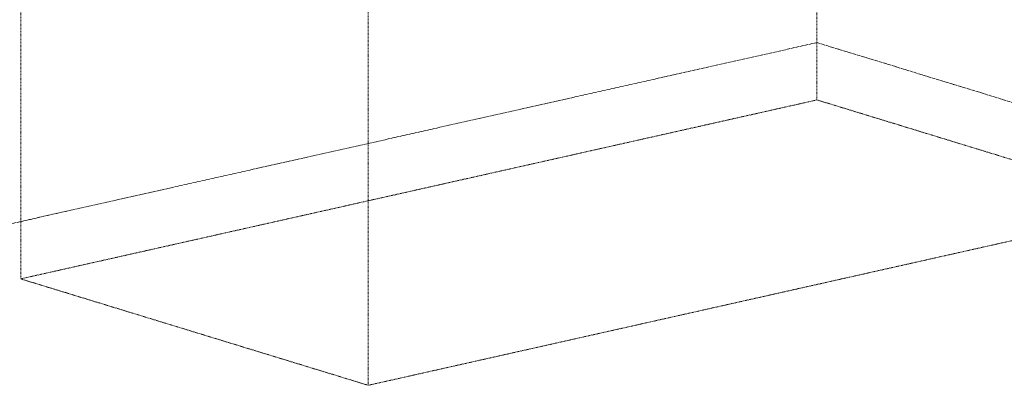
# Model space of a CAD drawing. Header units: millimetres. Extents: x 5617 to 106325, y 7718 to 157246.
# Tile 48 of 53: x 96762 to 102121, y 151586 to 153577. Entities that reach past the tile are written whole.
import ezdxf

# ---------------------------------------------------------------- set-up
doc = ezdxf.new("R2010")
doc.units = ezdxf.units.MM
doc.linetypes.add('Линия сетки', pattern=[25, 20, -2.5, 0, -2.5])
doc.linetypes.add('Скрыто_2_', pattern=[6, 3, -3])
doc.layers.add('Границы 3D вида', color=7, linetype='Скрыто_2_', lineweight=20, true_color=0x0080c0)
doc.layers.add('Уровни', color=7, linetype='Continuous', lineweight=9)

msp = doc.modelspace()

# ---------------------------------------------------------------- linework, layer by layer
at = {"layer": 'Границы 3D вида'}
for p, q in [((101101.5, 156110.2), (101101.5, 153139.8)), ((96767.7, 155136), (96767.7, 152165.6)), ((98659.2, 151586.2), (98659.2, 154556.6)), ((101101.5, 153139.8), (96767.7, 152165.6)), ((101101.5, 153139.8), (102993, 152560.4)), ((102993, 152560.4), (98659.2, 151586.2)), ((98659.2, 151586.2), (96767.7, 152165.6))]:
    msp.add_line(p, q, dxfattribs=at)
at = {"layer": 'Уровни', "linetype": 'Линия сетки', "lineweight": 18}
for p, q in [((101101.5, 153451.9), (96767.7, 152477.7)), ((102993, 152872.5), (101101.5, 153451.9)), ((96767.7, 152477.7), (95921, 152287.4))]:
    msp.add_line(p, q, dxfattribs=at)

doc.saveas('drawing.dxf')
